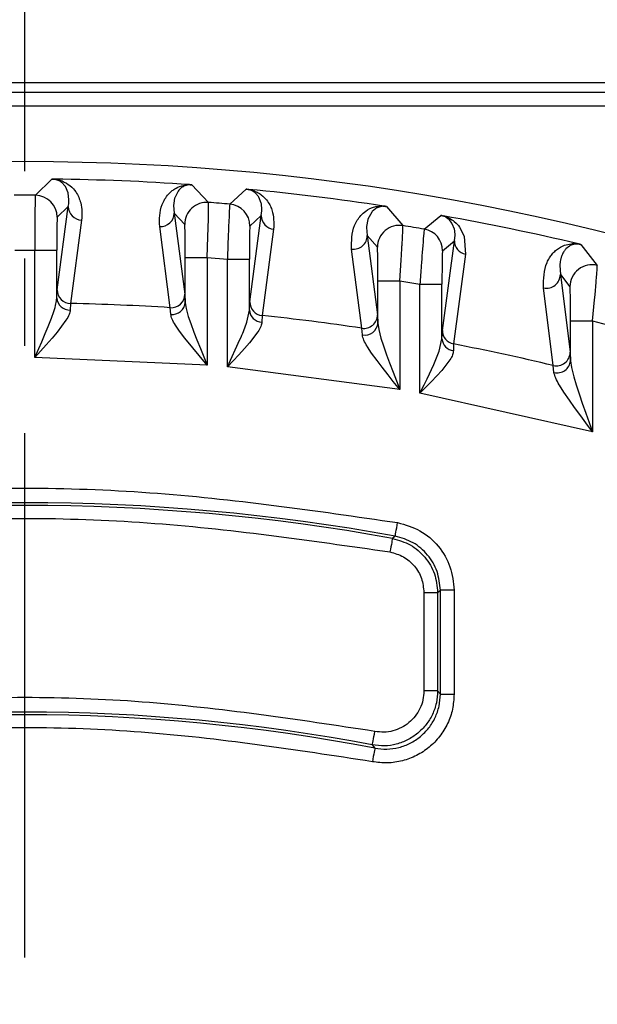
# Model space of a CAD drawing. Header units: millimetres. Extents: x 2719 to 13968, y 3953 to 13921.
# Tile 100 of 160: x 5530 to 5551, y 8598 to 8634. Entities that reach past the tile are written whole.
import ezdxf

# ---------------------------------------------------------------- set-up
doc = ezdxf.new("R2010")
doc.units = ezdxf.units.MM
doc.linetypes.add('CENTER2', pattern=[28.575, 19.05, -3.175, 3.175, -3.175])

msp = doc.modelspace()

# ---------------------------------------------------------------- linework, layer by layer
at = {"linetype": 'CENTER2'}
msp.add_line((5530.513, 8570.917), (5530.513, 8692.101), dxfattribs=at)
at = {"color": 7, "linetype": 'Continuous', "lineweight": 25}
for p, q in [((5566.462, 8631.276), (5465.522, 8631.276)), ((5494.544, 8630.935), (5566.482, 8630.935)), ((5495.035, 8630.435), (5565.991, 8630.435)), ((5530.901, 8627.186), (5531.5, 8627.775)), ((5531.711, 8627.756), (5531.876, 8627.707)), ((5531.862, 8627.646), (5531.854, 8627.653)), ((5531.973, 8627.527), (5531.862, 8627.646)), ((5531.99, 8627.502), (5531.973, 8627.527)), ((5532.088, 8627.277), (5531.99, 8627.502)), ((5536.216, 8627.465), (5536.117, 8627.376)), ((5536.237, 8627.479), (5536.216, 8627.465)), ((5536.59, 8627.568), (5537.19, 8626.928)), ((5537.966, 8626.865), (5538.564, 8627.407)), ((5532.091, 8627.266), (5532.088, 8627.277)), ((5532.12, 8627.029), (5532.091, 8627.266)), ((5535.96, 8627.079), (5535.927, 8626.901)), ((5535.966, 8627.099), (5535.96, 8627.079)), ((5536.087, 8627.339), (5535.966, 8627.099)), ((5536.117, 8627.376), (5536.087, 8627.339)), ((5538.904, 8627.262), (5538.896, 8627.268)), ((5539.005, 8627.142), (5538.904, 8627.262)), ((5539.02, 8627.117), (5539.005, 8627.142)), ((5539.109, 8626.904), (5539.02, 8627.117)), ((5531.692, 8623.75), (5532.096, 8626.782)), ((5531.697, 8626.386), (5532.096, 8626.782)), ((5532.096, 8626.782), (5532.111, 8626.882)), ((5532.111, 8626.882), (5532.12, 8627.029)), ((5535.927, 8626.901), (5535.921, 8626.812)), ((5535.921, 8626.812), (5535.946, 8626.543)), ((5539.115, 8626.881), (5539.109, 8626.904)), ((5539.135, 8626.673), (5539.115, 8626.881)), ((5543.262, 8626.7), (5543.139, 8626.594)), ((5543.285, 8626.714), (5543.262, 8626.7)), ((5543.655, 8626.781), (5544.254, 8626.086)), ((5530.886, 8626.589), (5530.88, 8625.936)), ((5535.946, 8626.543), (5536.328, 8626.131)), ((5535.946, 8626.543), (5536.333, 8623.596)), ((5537.171, 8625.683), (5537.186, 8626.328)), ((5537.186, 8626.328), (5537.191, 8626.592)), ((5538.692, 8623.311), (5539.111, 8626.447)), ((5538.697, 8626.068), (5539.111, 8626.447)), ((5539.111, 8626.447), (5539.133, 8626.626)), ((5539.133, 8626.626), (5539.135, 8626.673)), ((5543.123, 8626.575), (5542.986, 8626.315)), ((5543.139, 8626.594), (5543.123, 8626.575)), ((5545.03, 8625.957), (5545.628, 8626.455)), ((5532.583, 8626.286), (5532.182, 8623.254)), ((5535.801, 8623.101), (5535.418, 8626.048)), ((5542.938, 8626.049), (5542.937, 8626.019)), ((5542.937, 8626.019), (5542.962, 8625.724)), ((5542.983, 8626.304), (5542.938, 8626.049)), ((5542.986, 8626.315), (5542.983, 8626.304)), ((5544.253, 8625.932), (5544.254, 8626.086)), ((5545.95, 8626.289), (5545.937, 8626.302)), ((5546.035, 8626.178), (5545.95, 8626.289)), ((5546.05, 8626.155), (5546.036, 8626.179)), ((5546.128, 8625.952), (5546.049, 8626.154)), ((5546.12, 8626.235), (5546.189, 8626.174)), ((5546.189, 8626.174), (5546.272, 8626.083)), ((5546.272, 8626.083), (5546.311, 8626.032)), ((5546.311, 8626.032), (5546.45, 8625.779)), ((5530.88, 8625.936), (5530.877, 8625.187)), ((5537.149, 8624.926), (5537.171, 8625.683)), ((5539.558, 8625.954), (5539.14, 8622.818)), ((5542.962, 8625.724), (5543.327, 8625.296)), ((5542.962, 8625.724), (5543.332, 8622.846)), ((5546.126, 8625.531), (5546.149, 8625.737)), ((5546.139, 8625.899), (5546.128, 8625.952)), ((5546.149, 8625.737), (5546.139, 8625.899)), ((5546.45, 8625.779), (5546.484, 8625.686)), ((5546.484, 8625.686), (5546.533, 8625.044)), ((5544.976, 8625.358), (5544.957, 8625.11)), ((5545.691, 8622.27), (5546.126, 8625.531)), ((5545.696, 8625.168), (5546.126, 8625.531)), ((5550.31, 8625.341), (5550.179, 8625.237)), ((5550.339, 8625.358), (5550.31, 8625.341)), ((5550.464, 8625.402), (5550.429, 8625.394)), ((5550.719, 8625.398), (5551.319, 8624.64)), ((5530.15, 8625.187), (5530.877, 8625.187)), ((5530.877, 8621.288), (5530.877, 8625.187)), ((5530.877, 8625.187), (5531.677, 8625.187)), ((5531.677, 8623.452), (5531.677, 8625.187)), ((5536.349, 8624.926), (5537.149, 8624.926)), ((5536.349, 8623.296), (5536.349, 8624.926)), ((5537.149, 8624.926), (5537.876, 8624.865)), ((5537.149, 8624.926), (5537.149, 8621.014)), ((5542.759, 8622.356), (5542.393, 8625.234)), ((5544.195, 8624.835), (5544.206, 8625.026)), ((5546.533, 8625.044), (5546.097, 8621.783)), ((5550.007, 8624.936), (5549.979, 8624.832)), ((5550.015, 8624.959), (5550.007, 8624.936)), ((5550.179, 8625.237), (5550.162, 8625.218)), ((5537.876, 8620.95), (5537.876, 8624.865)), ((5537.876, 8624.865), (5538.676, 8624.865)), ((5538.676, 8623.013), (5538.676, 8624.865)), ((5544.148, 8624.077), (5544.195, 8624.835)), ((5549.954, 8624.644), (5549.953, 8624.632)), ((5549.953, 8624.632), (5549.977, 8624.31)), ((5549.97, 8624.786), (5549.954, 8624.644)), ((5549.979, 8624.832), (5549.97, 8624.786)), ((5551.312, 8624.484), (5551.319, 8624.64)), ((5549.977, 8624.31), (5550.326, 8623.864)), ((5549.977, 8624.31), (5550.331, 8621.483)), ((5543.348, 8624.077), (5544.148, 8624.077)), ((5543.348, 8622.542), (5543.348, 8624.077)), ((5544.148, 8624.077), (5544.875, 8623.955)), ((5544.148, 8624.077), (5544.148, 8620.123)), ((5544.875, 8619.995), (5544.875, 8623.955)), ((5544.875, 8623.955), (5545.675, 8623.955)), ((5545.675, 8621.969), (5545.675, 8623.955)), ((5549.716, 8621.001), (5549.367, 8623.827)), ((5551.236, 8623.572), (5551.276, 8624.03)), ((5531.677, 8623.452), (5531.692, 8623.75)), ((5536.333, 8623.596), (5536.349, 8623.296)), ((5551.219, 8623.382), (5551.236, 8623.572)), ((5532.182, 8623.254), (5532.168, 8623.016)), ((5535.821, 8622.861), (5535.801, 8623.101)), ((5536.349, 8623.296), (5536.378, 8623.076)), ((5538.676, 8623.013), (5538.692, 8623.311)), ((5551.147, 8622.622), (5551.219, 8623.382)), ((5531.486, 8622.718), (5531.574, 8622.968)), ((5536.378, 8623.076), (5536.456, 8622.784)), ((5536.456, 8622.784), (5536.544, 8622.522)), ((5539.14, 8622.818), (5539.13, 8622.579)), ((5543.332, 8622.846), (5543.348, 8622.542)), ((5531.262, 8622.164), (5531.371, 8622.424)), ((5531.371, 8622.424), (5531.486, 8622.718)), ((5532.012, 8622.644), (5531.688, 8622.21)), ((5536.135, 8622.253), (5535.99, 8622.466)), ((5536.544, 8622.522), (5536.66, 8622.21)), ((5543.348, 8622.542), (5543.378, 8622.312)), ((5550.347, 8622.622), (5551.147, 8622.622)), ((5550.347, 8621.173), (5550.347, 8622.622)), ((5551.147, 8622.622), (5551.874, 8622.435)), ((5551.147, 8622.622), (5551.147, 8618.595)), ((5531.131, 8621.861), (5531.262, 8622.164)), ((5531.688, 8622.21), (5531.51, 8621.999)), ((5536.326, 8622), (5536.135, 8622.253)), ((5536.66, 8622.21), (5536.768, 8621.937)), ((5538.335, 8621.942), (5538.375, 8622.034)), ((5538.989, 8622.228), (5538.677, 8621.819)), ((5542.783, 8622.111), (5542.759, 8622.356)), ((5543.378, 8622.312), (5543.459, 8621.998)), ((5545.675, 8621.969), (5545.691, 8622.27)), ((5531.296, 8621.754), (5530.877, 8621.288)), ((5531.025, 8621.619), (5531.131, 8621.861)), ((5531.51, 8621.999), (5531.296, 8621.754)), ((5537.149, 8621.014), (5536.326, 8622)), ((5536.768, 8621.937), (5536.898, 8621.617)), ((5537.876, 8620.95), (5538.335, 8621.942)), ((5538.677, 8621.819), (5538.502, 8621.621)), ((5543.118, 8621.455), (5542.967, 8621.685)), ((5543.459, 8621.998), (5543.548, 8621.72)), ((5543.548, 8621.72), (5543.664, 8621.388)), ((5545.579, 8621.526), (5545.675, 8621.969)), ((5546.097, 8621.783), (5546.092, 8621.541)), ((5530.877, 8621.288), (5531.025, 8621.619)), ((5536.898, 8621.617), (5537.149, 8621.014)), ((5538.292, 8621.39), (5537.876, 8620.95)), ((5538.502, 8621.621), (5538.292, 8621.39)), ((5543.315, 8621.182), (5543.118, 8621.455)), ((5543.664, 8621.388), (5543.771, 8621.099)), ((5545.379, 8621.032), (5545.579, 8621.526)), ((5550.331, 8621.483), (5550.347, 8621.173)), ((5537.149, 8621.014), (5530.877, 8621.288)), ((5544.148, 8620.123), (5537.876, 8620.95)), ((5543.5, 8620.94), (5543.315, 8621.182)), ((5543.771, 8621.099), (5543.9, 8620.761)), ((5545.136, 8620.518), (5545.379, 8621.032)), ((5545.964, 8621.205), (5545.664, 8620.818)), ((5549.745, 8620.749), (5549.716, 8621.001)), ((5550.347, 8621.173), (5550.378, 8620.929)), ((5543.72, 8620.659), (5543.5, 8620.94)), ((5543.906, 8620.425), (5543.72, 8620.659)), ((5543.9, 8620.761), (5544.148, 8620.123)), ((5545.494, 8620.63), (5545.286, 8620.411)), ((5545.664, 8620.818), (5545.494, 8620.63)), ((5550.378, 8620.929), (5550.462, 8620.59)), ((5544.148, 8620.123), (5543.906, 8620.425)), ((5545.286, 8620.411), (5544.875, 8619.995)), ((5544.875, 8619.995), (5545.027, 8620.299)), ((5545.027, 8620.299), (5545.136, 8620.518)), ((5550.101, 8620.036), (5549.944, 8620.285)), ((5550.462, 8620.59), (5550.551, 8620.293)), ((5550.551, 8620.293), (5550.668, 8619.939)), ((5551.147, 8618.595), (5544.875, 8619.995)), ((5550.304, 8619.739), (5550.101, 8620.036)), ((5550.668, 8619.939), (5550.774, 8619.632)), ((5550.492, 8619.477), (5550.304, 8619.739)), ((5550.774, 8619.632), (5550.902, 8619.271)), ((5550.716, 8619.173), (5550.492, 8619.477)), ((5550.904, 8618.92), (5550.716, 8619.173)), ((5550.902, 8619.271), (5551.147, 8618.595)), ((5551.147, 8618.595), (5550.904, 8618.92)), ((5544.047, 8615.196), (5544.065, 8615.291)), ((5543.982, 8614.839), (5543.991, 8614.885)), ((5543.991, 8614.885), (5544.002, 8614.946)), ((5544.002, 8614.946), (5544.015, 8615.02)), ((5544.015, 8615.02), (5544.031, 8615.104)), ((5544.031, 8615.104), (5544.047, 8615.196)), ((5543.848, 8614.572), (5543.835, 8614.497)), ((5543.859, 8614.633), (5543.848, 8614.572)), ((5543.868, 8614.679), (5543.859, 8614.633)), ((5543.873, 8614.707), (5543.868, 8614.679)), ((5543.875, 8614.718), (5543.873, 8614.707)), ((5543.975, 8614.799), (5543.875, 8614.718)), ((5543.975, 8614.799), (5543.977, 8614.81)), ((5543.977, 8614.81), (5543.982, 8614.839)), ((5543.803, 8614.321), (5543.786, 8614.226)), ((5543.82, 8614.413), (5543.803, 8614.321)), ((5543.835, 8614.497), (5543.82, 8614.413)), ((5545.018, 8612.75), (5545.018, 8609.177)), ((5545.018, 8612.75), (5545.518, 8612.75)), ((5545.518, 8612.75), (5545.616, 8612.832)), ((5545.518, 8612.75), (5545.518, 8609.177)), ((5545.616, 8609.058), (5545.616, 8612.832)), ((5546.116, 8612.832), (5545.616, 8612.832)), ((5546.116, 8612.832), (5546.116, 8609.058)), ((5545.518, 8609.177), (5545.018, 8609.177)), ((5545.616, 8609.058), (5545.518, 8609.177)), ((5545.616, 8609.058), (5546.116, 8609.058)), ((5543.161, 8607.298), (5543.172, 8607.359)), ((5543.172, 8607.359), (5543.186, 8607.433)), ((5543.186, 8607.433), (5543.202, 8607.517)), ((5543.202, 8607.517), (5543.22, 8607.609)), ((5543.22, 8607.609), (5543.238, 8607.704)), ((5543.144, 8607.212), (5543.146, 8607.223)), ((5543.144, 8607.212), (5543.239, 8607.095)), ((5543.146, 8607.223), (5543.152, 8607.252)), ((5543.152, 8607.252), (5543.161, 8607.298)), ((5543.223, 8607.01), (5543.211, 8606.948)), ((5543.231, 8607.055), (5543.223, 8607.01)), ((5543.237, 8607.084), (5543.231, 8607.055)), ((5543.239, 8607.095), (5543.237, 8607.084)), ((5543.163, 8606.699), (5543.145, 8606.604)), ((5543.18, 8606.79), (5543.163, 8606.699)), ((5543.197, 8606.874), (5543.18, 8606.79)), ((5543.211, 8606.948), (5543.197, 8606.874))]:
    msp.add_line(p, q, dxfattribs=at)
for radius in [159.979, 149.98]:
    msp.add_circle((5530.513, 8540.921), radius, dxfattribs=at)
at = {"color": 30, "true_color": 0xf26722}
for radius, start, end in [(2359.686, 330, 180), (823.781, 209.442633, 59.442633)]:
    msp.add_arc((5530.513, 8540.921), radius, start, end, dxfattribs=at)
at = {"color": 7, "linetype": 'Continuous', "lineweight": 25}
for centre, radius, start, end in [((5530.513, 8540.921), 174.977, 281.09693, 206.5391), ((5530.513, 8540.921), 117.484, 308.77394, 260.07608), ((5530.513, 8540.921), 87.488, 68.01884, 111.98116), ((5530.513, 8540.921), 86.86, 86.04803, 89.2889), ((5530.513, 8540.921), 86.86, 81.35812, 84.62151), ((5530.513, 8540.921), 86.266, 89.74232, 90.25768), ((5530.897, 8626.386), 0.8, 0.0223, 89.7188), ((5532.595, 8626.785), 0.499, 180.3848, 268.7159), ((5537.128, 8626.131), 0.8, 85.5809, 179.9796), ((5530.513, 8540.921), 86.266, 85.04403, 85.56113), ((5537.896, 8626.067), 0.8, 0.0224, 85.0202), ((5535.447, 8626.546), 0.499, 266.6599, 359.587), ((5539.609, 8626.45), 0.499, 180.3578, 264.1085), ((5530.513, 8540.921), 86.86, 76.60852, 79.91835), ((5544.127, 8625.296), 0.8, 80.8637, 179.9745), ((5530.513, 8540.921), 86.266, 80.31201, 80.83442), ((5542.462, 8625.728), 0.5, 262.009, 359.5485), ((5544.896, 8625.168), 0.8, 0.018, 80.2959), ((5546.624, 8625.534), 0.498, 180.3396, 259.4561), ((5551.126, 8623.864), 0.8, 76.0658, 179.9765), ((5549.477, 8624.314), 0.5, 257.3092, 359.495), ((5532.191, 8623.753), 0.499, 180.3853, 268.9494), ((5535.834, 8623.599), 0.499, 266.2838, 359.5756), ((5532.15, 8623.49), 0.475, 184.6448, 272.1538), ((5530.513, 8540.921), 82.35, 86.31818, 88.83868), ((5535.871, 8623.338), 0.48, 264.0183, 354.9615), ((5539.19, 8623.314), 0.499, 180.3598, 264.1679), ((5539.144, 8623.048), 0.469, 184.3136, 268.3285), ((5530.513, 8540.921), 82.35, 81.44847, 83.98721), ((5542.833, 8622.85), 0.5, 261.4845, 359.5453), ((5542.865, 8622.588), 0.485, 260.1826, 354.5075), ((5546.189, 8622.273), 0.498, 180.3362, 259.3453), ((5546.137, 8622.002), 0.463, 184.0261, 264.4793), ((5530.513, 8540.921), 82.35, 76.51552, 79.09194), ((5549.831, 8621.487), 0.5, 256.6422, 359.4959), ((5549.86, 8621.224), 0.489, 256.349, 353.9565), ((5530.513, 8540.921), 75.095, 79.67317, 100.32683), ((5530.513, 8540.921), 74.997, 79.73729, 100.26271), ((5530.513, 8540.921), 67.386, 79.11451, 100.88549), ((5530.513, 8540.921), 67.484, 79.21225, 100.78775)]:
    msp.add_arc(centre, radius, start, end, dxfattribs=at)
for points, knots in [([(5531.854, 8627.653), (5531.853, 8627.653), (5531.845, 8627.66), (5531.815, 8627.682), (5531.753, 8627.718), (5531.681, 8627.751), (5531.587, 8627.768), (5531.554, 8627.772), (5531.524, 8627.774), (5531.507, 8627.775), (5531.5, 8627.775)], [0, 0, 0, 0, 0.015872, 0.149939, 0.5267, 0.874884, 0.927924, 0.963471, 0.985973, 1, 1, 1, 1]), ([(5531.5, 8627.775), (5531.506, 8627.775), (5531.517, 8627.775), (5531.548, 8627.775), (5531.573, 8627.775), (5531.591, 8627.774)], [0, 0, 0, 0, 0.209536, 0.440973, 1, 1, 1, 1]), ([(5531.591, 8627.774), (5531.612, 8627.772), (5531.659, 8627.767), (5531.692, 8627.76), (5531.711, 8627.756)], [0, 0, 0, 0, 0.455619, 1, 1, 1, 1]), ([(5531.876, 8627.707), (5531.979, 8627.652), (5532.223, 8627.52), (5532.365, 8627.322), (5532.485, 8627.112), (5532.603, 8626.769), (5532.592, 8626.494), (5532.583, 8626.286)], [0, 0, 0, 0, 0.116872, 0.278191, 0.415586, 0.559184, 1, 1, 1, 1]), ([(5535.418, 8626.048), (5535.412, 8626.317), (5535.405, 8626.656), (5535.596, 8627.045), (5535.714, 8627.207), (5535.836, 8627.329), (5535.98, 8627.433), (5536.122, 8627.51), (5536.312, 8627.557), (5536.402, 8627.571), (5536.475, 8627.574), (5536.5, 8627.575)], [0, 0, 0, 0, 0.499822, 0.629973, 0.745375, 0.814325, 0.873365, 0.957233, 0.977546, 0.992521, 1, 1, 1, 1]), ([(5536.59, 8627.567), (5536.586, 8627.568), (5536.575, 8627.568), (5536.553, 8627.569), (5536.51, 8627.569), (5536.437, 8627.561), (5536.327, 8627.533), (5536.275, 8627.502), (5536.237, 8627.479)], [0, 0, 0, 0, 0.009742, 0.023922, 0.053433, 0.136797, 0.379895, 1, 1, 1, 1]), ([(5536.5, 8627.575), (5536.518, 8627.573), (5536.543, 8627.571), (5536.574, 8627.569), (5536.585, 8627.568), (5536.59, 8627.568)], [0, 0, 0, 0, 0.5573193, 0.7891744, 1, 1, 1, 1]), ([(5538.564, 8627.407), (5538.57, 8627.406), (5538.581, 8627.405), (5538.611, 8627.403), (5538.637, 8627.4), (5538.655, 8627.399)], [0, 0, 0, 0, 0.20853, 0.439792, 1, 1, 1, 1]), ([(5538.896, 8627.268), (5538.865, 8627.29), (5538.812, 8627.328), (5538.736, 8627.371), (5538.646, 8627.394), (5538.614, 8627.4), (5538.587, 8627.404), (5538.571, 8627.406), (5538.564, 8627.406)], [0, 0, 0, 0, 0.524074, 0.874386, 0.927196, 0.962852, 0.985728, 1, 1, 1, 1]), ([(5538.655, 8627.399), (5538.683, 8627.393), (5538.746, 8627.38), (5538.855, 8627.345), (5538.991, 8627.284), (5539.161, 8627.169), (5539.366, 8626.953), (5539.577, 8626.53), (5539.566, 8626.185), (5539.558, 8625.954)], [0, 0, 0, 0, 0.010344, 0.023744, 0.061344, 0.123197, 0.243835, 0.492837, 1, 1, 1, 1]), ([(5530.901, 8627.186), (5530.9, 8627.174), (5530.897, 8627.151), (5530.891, 8626.979), (5530.888, 8626.74), (5530.886, 8626.589)], [0, 0, 0, 0, 0.2824145, 0.543539, 1, 1, 1, 1]), ([(5537.191, 8626.592), (5537.192, 8626.69), (5537.194, 8626.878), (5537.191, 8626.912), (5537.19, 8626.928)], [0, 0, 0, 0, 0.517825, 1, 1, 1, 1]), ([(5537.966, 8626.865), (5537.962, 8626.834), (5537.955, 8626.773), (5537.939, 8626.438), (5537.931, 8626.268)], [0, 0, 0, 0, 0.4921208, 1, 1, 1, 1]), ([(5542.393, 8625.234), (5542.389, 8625.526), (5542.385, 8625.886), (5542.588, 8626.278), (5542.716, 8626.453), (5542.908, 8626.623), (5543.098, 8626.745), (5543.367, 8626.792), (5543.462, 8626.8), (5543.539, 8626.796), (5543.565, 8626.795)], [0, 0, 0, 0, 0.499831, 0.616499, 0.721783, 0.832876, 0.957685, 0.977942, 0.992719, 1, 1, 1, 1]), ([(5543.655, 8626.78), (5543.65, 8626.781), (5543.639, 8626.783), (5543.615, 8626.785), (5543.59, 8626.787), (5543.494, 8626.79), (5543.39, 8626.764), (5543.327, 8626.734), (5543.285, 8626.714)], [0, 0, 0, 0, 0.00937, 0.023146, 0.052181, 0.082769, 0.377513, 1, 1, 1, 1]), ([(5543.565, 8626.795), (5543.583, 8626.792), (5543.608, 8626.788), (5543.638, 8626.783), (5543.649, 8626.782), (5543.655, 8626.781)], [0, 0, 0, 0, 0.555974, 0.788331, 1, 1, 1, 1]), ([(5531.697, 8626.386), (5531.695, 8626.366), (5531.689, 8626.326), (5531.683, 8626.048), (5531.678, 8625.654), (5531.677, 8625.343), (5531.677, 8625.187)], [0, 0, 0, 0, 0.249274, 0.498737, 0.749593, 1, 1, 1, 1]), ([(5545.937, 8626.302), (5545.907, 8626.325), (5545.858, 8626.364), (5545.788, 8626.409), (5545.703, 8626.438), (5545.674, 8626.446), (5545.649, 8626.451), (5545.634, 8626.454), (5545.628, 8626.455)], [0, 0, 0, 0, 0.5257, 0.875563, 0.927427, 0.962739, 0.985658, 1, 1, 1, 1]), ([(5545.628, 8626.455), (5545.634, 8626.454), (5545.645, 8626.453), (5545.675, 8626.447), (5545.7, 8626.443), (5545.718, 8626.44)], [0, 0, 0, 0, 0.20716, 0.437924, 1, 1, 1, 1]), ([(5545.718, 8626.44), (5545.737, 8626.434), (5545.78, 8626.423), (5545.857, 8626.395), (5546.002, 8626.328), (5546.069, 8626.275), (5546.12, 8626.235)], [0, 0, 0, 0, 0.06736, 0.148413, 0.359349, 1, 1, 1, 1]), ([(5536.349, 8624.926), (5536.348, 8625.081), (5536.348, 8625.392), (5536.343, 8625.787), (5536.336, 8626.068), (5536.331, 8626.11), (5536.328, 8626.131)], [0, 0, 0, 0, 0.2492847, 0.4987791, 0.7496048, 1, 1, 1, 1]), ([(5537.931, 8626.268), (5537.931, 8626.267), (5537.93, 8626.265), (5537.93, 8626.26), (5537.929, 8626.241), (5537.926, 8626.17), (5537.919, 8625.994), (5537.912, 8625.809), (5537.907, 8625.688)], [0, 0, 0, 0, 0.003807, 0.010658, 0.033377, 0.114971, 0.4229, 1, 1, 1, 1]), ([(5538.697, 8626.068), (5538.694, 8626.048), (5538.688, 8626.007), (5538.682, 8625.729), (5538.677, 8625.333), (5538.676, 8625.021), (5538.676, 8624.865)], [0, 0, 0, 0, 0.249245, 0.498697, 0.749547, 1, 1, 1, 1]), ([(5537.907, 8625.688), (5537.902, 8625.566), (5537.892, 8625.302), (5537.882, 8625.018), (5537.876, 8624.865)], [0, 0, 0, 0, 0.4608621, 1, 1, 1, 1]), ([(5544.231, 8625.482), (5544.236, 8625.575), (5544.246, 8625.759), (5544.25, 8625.875), (5544.253, 8625.932)], [0, 0, 0, 0, 0.512297, 1, 1, 1, 1]), ([(5545.03, 8625.957), (5545.026, 8625.927), (5545.016, 8625.866), (5544.989, 8625.53), (5544.976, 8625.358)], [0, 0, 0, 0, 0.488269, 1, 1, 1, 1]), ([(5543.348, 8624.077), (5543.348, 8624.233), (5543.347, 8624.546), (5543.342, 8624.945), (5543.335, 8625.232), (5543.33, 8625.275), (5543.327, 8625.296)], [0, 0, 0, 0, 0.249385, 0.498881, 0.74967, 1, 1, 1, 1]), ([(5544.206, 8625.026), (5544.212, 8625.133), (5544.22, 8625.295), (5544.228, 8625.434), (5544.231, 8625.482)], [0, 0, 0, 0, 0.652931, 1, 1, 1, 1]), ([(5549.367, 8623.827), (5549.368, 8624.143), (5549.37, 8624.52), (5549.572, 8624.906), (5549.674, 8625.049), (5549.793, 8625.173), (5549.942, 8625.279), (5550.098, 8625.374), (5550.313, 8625.42), (5550.487, 8625.438), (5550.601, 8625.423), (5550.63, 8625.419)], [0, 0, 0, 0, 0.4995811, 0.5949068, 0.6815773, 0.7626292, 0.8330785, 0.9052581, 0.9690991, 0.9921099, 1, 1, 1, 1]), ([(5550.429, 8625.394), (5550.416, 8625.39), (5550.382, 8625.38), (5550.356, 8625.366), (5550.339, 8625.358)], [0, 0, 0, 0, 0.355185, 1, 1, 1, 1]), ([(5550.719, 8625.398), (5550.712, 8625.399), (5550.698, 8625.402), (5550.673, 8625.407), (5550.656, 8625.41), (5550.644, 8625.411), (5550.641, 8625.411), (5550.641, 8625.411), (5550.63, 8625.411), (5550.603, 8625.416), (5550.531, 8625.412), (5550.494, 8625.407), (5550.464, 8625.402)], [0, 0, 0, 0, 0.0280813, 0.0636482, 0.1234977, 0.1404204, 0.1452289, 0.1467048, 0.14754, 0.224724, 0.3815651, 1, 1, 1, 1]), ([(5550.63, 8625.419), (5550.648, 8625.415), (5550.673, 8625.409), (5550.703, 8625.402), (5550.714, 8625.399), (5550.719, 8625.398)], [0, 0, 0, 0, 0.573855, 0.801863, 1, 1, 1, 1]), ([(5544.957, 8625.11), (5544.946, 8624.952), (5544.92, 8624.598), (5544.891, 8624.184), (5544.875, 8623.955)], [0, 0, 0, 0, 0.446071, 1, 1, 1, 1]), ([(5545.696, 8625.168), (5545.693, 8625.148), (5545.687, 8625.107), (5545.681, 8624.824), (5545.676, 8624.425), (5545.675, 8624.111), (5545.675, 8623.955)], [0, 0, 0, 0, 0.249179, 0.4986208, 0.74951, 1, 1, 1, 1]), ([(5550.162, 8625.218), (5550.137, 8625.187), (5550.072, 8625.106), (5550.037, 8625.016), (5550.015, 8624.959)], [0, 0, 0, 0, 0.370761, 1, 1, 1, 1]), ([(5551.276, 8624.03), (5551.284, 8624.125), (5551.3, 8624.309), (5551.308, 8624.426), (5551.312, 8624.484)], [0, 0, 0, 0, 0.5116722, 1, 1, 1, 1]), ([(5550.347, 8622.622), (5550.347, 8622.78), (5550.346, 8623.095), (5550.341, 8623.505), (5550.336, 8623.74), (5550.33, 8623.845), (5550.328, 8623.858), (5550.326, 8623.864)], [0, 0, 0, 0, 0.2491352, 0.4983685, 0.7488075, 0.87445, 1, 1, 1, 1]), ([(5531.574, 8622.968), (5531.603, 8623.062), (5531.657, 8623.235), (5531.671, 8623.384), (5531.677, 8623.452)], [0, 0, 0, 0, 0.542733, 1, 1, 1, 1]), ([(5532.168, 8623.016), (5532.158, 8622.963), (5532.139, 8622.853), (5532.056, 8622.716), (5532.012, 8622.644)], [0, 0, 0, 0, 0.4782522, 1, 1, 1, 1]), ([(5535.99, 8622.466), (5535.944, 8622.542), (5535.856, 8622.689), (5535.832, 8622.805), (5535.821, 8622.861)], [0, 0, 0, 0, 0.523231, 1, 1, 1, 1]), ([(5538.375, 8622.034), (5538.454, 8622.218), (5538.605, 8622.571), (5538.653, 8622.87), (5538.676, 8623.013)], [0, 0, 0, 0, 0.5210442, 1, 1, 1, 1]), ([(5539.13, 8622.579), (5539.122, 8622.529), (5539.106, 8622.423), (5539.029, 8622.295), (5538.989, 8622.228)], [0, 0, 0, 0, 0.480377, 1, 1, 1, 1]), ([(5542.967, 8621.685), (5542.967, 8621.685), (5542.966, 8621.687), (5542.963, 8621.692), (5542.918, 8621.774), (5542.823, 8621.927), (5542.796, 8622.049), (5542.783, 8622.111)], [0, 0, 0, 0, 0.001063, 0.009764, 0.034397, 0.508152, 1, 1, 1, 1]), ([(5546.092, 8621.541), (5546.086, 8621.492), (5546.073, 8621.39), (5546.001, 8621.268), (5545.964, 8621.205)], [0, 0, 0, 0, 0.48232, 1, 1, 1, 1]), ([(5549.944, 8620.285), (5549.944, 8620.285), (5549.944, 8620.287), (5549.94, 8620.293), (5549.893, 8620.382), (5549.791, 8620.55), (5549.76, 8620.682), (5549.745, 8620.749)], [0, 0, 0, 0, 0.001207, 0.010309, 0.035151, 0.50957, 1, 1, 1, 1]), ([(5516.962, 8615.291), (5519.958, 8615.726), (5525.952, 8616.598), (5535.074, 8616.598), (5541.069, 8615.726), (5544.065, 8615.291)], [0, 0, 0, 0, 0.333227, 0.666763, 1, 1, 1, 1]), ([(5517.241, 8614.226), (5520.175, 8614.65), (5526.047, 8615.498), (5534.98, 8615.498), (5540.851, 8614.65), (5543.786, 8614.226)], [0, 0, 0, 0, 0.333238, 0.666771, 1, 1, 1, 1]), ([(5544.065, 8615.291), (5544.345, 8615.21), (5544.905, 8615.049), (5545.571, 8614.462), (5546.028, 8613.702), (5546.087, 8613.122), (5546.116, 8612.832)], [0, 0, 0, 0, 0.250062, 0.500197, 0.750012, 1, 1, 1, 1]), ([(5543.875, 8614.718), (5544.1, 8614.654), (5544.549, 8614.527), (5545.076, 8614.051), (5545.45, 8613.448), (5545.495, 8612.983), (5545.518, 8612.75)], [0, 0, 0, 0, 0.250483, 0.500094, 0.749719, 1, 1, 1, 1]), ([(5545.616, 8612.832), (5545.593, 8613.064), (5545.545, 8613.528), (5545.179, 8614.136), (5544.648, 8614.606), (5544.199, 8614.735), (5543.975, 8614.799)], [0, 0, 0, 0, 0.250004, 0.499968, 0.749576, 1, 1, 1, 1]), ([(5543.786, 8614.226), (5543.954, 8614.178), (5544.291, 8614.081), (5544.691, 8613.728), (5544.966, 8613.272), (5545.001, 8612.924), (5545.018, 8612.75)], [0, 0, 0, 0, 0.250063, 0.500937, 0.750585, 1, 1, 1, 1]), ([(5545.018, 8609.177), (5545.012, 8609.067), (5544.998, 8608.847), (5544.886, 8608.534), (5544.715, 8608.25), (5544.482, 8608.013), (5544.206, 8607.829), (5543.895, 8607.714), (5543.566, 8607.662), (5543.347, 8607.69), (5543.238, 8607.704)], [0, 0, 0, 0, 0.124691, 0.249821, 0.374782, 0.499592, 0.625079, 0.750183, 0.875119, 1, 1, 1, 1]), ([(5545.518, 8609.177), (5545.509, 8609.029), (5545.491, 8608.735), (5545.339, 8608.318), (5545.113, 8607.937), (5544.9, 8607.736), (5544.793, 8607.635)], [0, 0, 0, 0, 0.250666, 0.500798, 0.750672, 1, 1, 1, 1]), ([(5543.238, 8607.704), (5540.426, 8608.131), (5534.8, 8608.985), (5526.227, 8608.985), (5520.6, 8608.131), (5517.789, 8607.704)], [0, 0, 0, 0, 0.333227, 0.666783, 1, 1, 1, 1]), ([(5546.116, 8609.058), (5546.104, 8608.875), (5546.081, 8608.508), (5545.894, 8607.984), (5545.607, 8607.512), (5545.221, 8607.115), (5544.758, 8606.811), (5544.241, 8606.619), (5543.692, 8606.533), (5543.327, 8606.58), (5543.145, 8606.604)], [0, 0, 0, 0, 0.1251967, 0.2501799, 0.3751127, 0.5002134, 0.6251343, 0.749965, 0.8749617, 1, 1, 1, 1]), ([(5544.89, 8607.515), (5544.997, 8607.616), (5545.211, 8607.817), (5545.436, 8608.199), (5545.589, 8608.617), (5545.607, 8608.911), (5545.616, 8609.058)], [0, 0, 0, 0, 0.249324, 0.499194, 0.749328, 1, 1, 1, 1]), ([(5543.145, 8606.604), (5540.354, 8607.032), (5534.769, 8607.888), (5526.258, 8607.888), (5520.673, 8607.032), (5517.882, 8606.604)], [0, 0, 0, 0, 0.333216, 0.666774, 1, 1, 1, 1]), ([(5544.793, 8607.635), (5544.674, 8607.549), (5544.436, 8607.378), (5544.019, 8607.228), (5543.582, 8607.156), (5543.29, 8607.194), (5543.144, 8607.212)], [0, 0, 0, 0, 0.249588, 0.49978, 0.749925, 1, 1, 1, 1]), ([(5543.239, 8607.095), (5543.385, 8607.076), (5543.677, 8607.038), (5544.115, 8607.109), (5544.532, 8607.258), (5544.771, 8607.43), (5544.89, 8607.515)], [0, 0, 0, 0, 0.25006, 0.500195, 0.75039, 1, 1, 1, 1])]:
    msp.add_open_spline(points, degree=3, knots=knots, dxfattribs=at)

doc.saveas('drawing.dxf')
